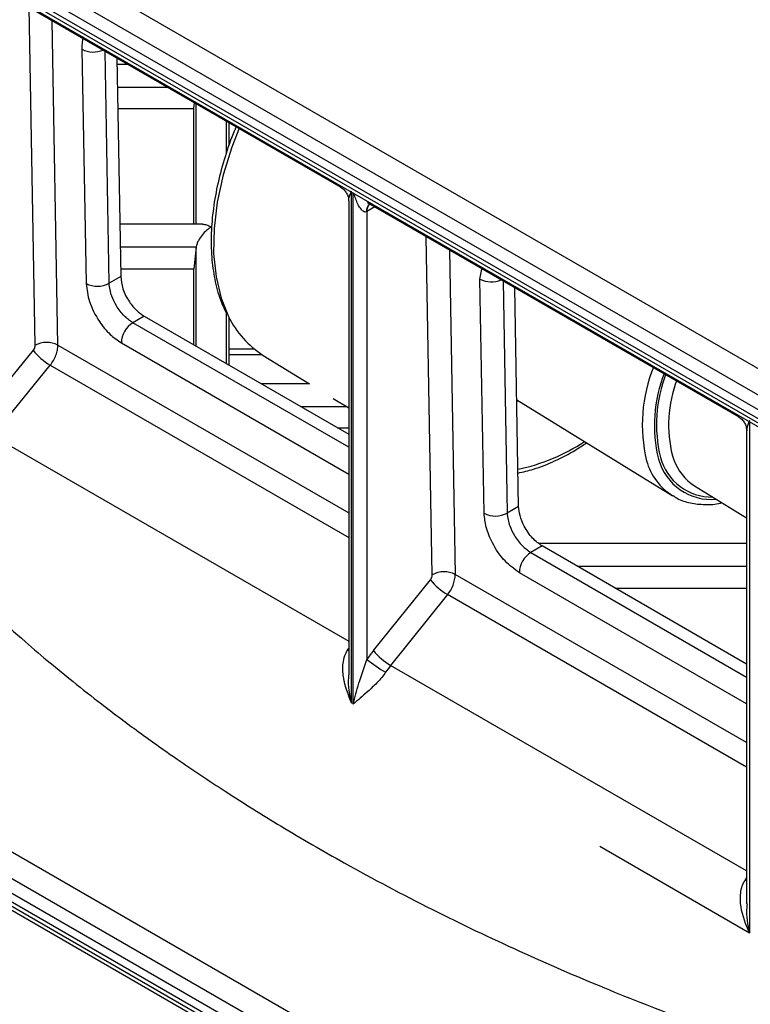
# Model space of a CAD drawing. Header units: millimetres. Extents: x 16 to 503, y 3 to 290.
# Tile 18 of 169: x 91 to 96, y 66 to 73. Entities that reach past the tile are written whole.
import ezdxf

# ---------------------------------------------------------------- set-up
doc = ezdxf.new("R2010")
doc.units = ezdxf.units.MM

msp = doc.modelspace()

# ---------------------------------------------------------------- linework, layer by layer
at = {"color": 7, "linetype": 'Continuous', "lineweight": 25}
for p, q in [((101.9775, 67.166), (84.7894, 77.0885)), ((101.9297, 67.0052), (84.7416, 76.9277)), ((101.8847, 66.9272), (84.6966, 76.8496)), ((101.8688, 66.8735), (84.6806, 76.796)), ((101.8688, 66.8421), (84.6806, 76.7646)), ((84.6966, 76.7294), (101.8847, 66.8069)), ((90.6668, 73.2737), (93.3015, 71.7527)), ((91.0897, 73.0295), (91.1327, 70.6317)), ((91.2952, 70.6332), (91.2539, 72.9347)), ((91.4661, 72.7309), (91.4956, 71.0694)), ((91.6588, 71.0713), (91.6295, 72.7179)), ((91.7128, 72.6698), (91.7404, 71.1184)), ((91.7939, 72.623), (91.7137, 72.623)), ((91.7165, 72.4626), (92.0717, 72.4626)), ((91.7192, 72.311), (92.2588, 72.311)), ((92.2588, 72.311), (92.2636, 72.3518)), ((92.2588, 71.4913), (92.2588, 72.311)), ((92.2769, 71.4913), (92.2769, 72.3441)), ((92.4911, 71.9969), (92.4911, 72.2205)), ((92.5093, 72.0475), (92.5093, 72.21)), ((93.378, 68.0981), (93.378, 71.7177)), ((93.3889, 68.0917), (93.3889, 71.7114)), ((93.3578, 71.6552), (93.3578, 68.2995)), ((93.5439, 71.6127), (93.4868, 71.5803)), ((93.4893, 71.6442), (96.1241, 70.1232)), ((93.5079, 71.6317), (93.51, 71.6323)), ((93.4868, 71.5803), (93.4868, 68.4026)), ((92.3212, 71.4913), (91.7338, 71.4913)), ((93.9505, 69.0042), (93.9079, 71.4026)), ((91.7367, 71.3289), (92.277, 71.3289)), ((92.2769, 71.3284), (92.2588, 71.1733)), ((92.2769, 70.6241), (92.2769, 71.3284)), ((94.0728, 71.3074), (94.1137, 69.0061)), ((91.7394, 71.1733), (92.2588, 71.1733)), ((92.2588, 70.6345), (92.2588, 71.1733)), ((94.2891, 71.1012), (94.3047, 71.1827)), ((91.7404, 71.1184), (91.6588, 71.0713)), ((94.3186, 69.4397), (94.2891, 71.1012)), ((94.4525, 71.0882), (94.4818, 69.4416)), ((94.5634, 69.4887), (94.5358, 71.0401)), ((91.9069, 70.8377), (91.8269, 70.7915)), ((91.9069, 70.8377), (93.3578, 70.0001)), ((92.4911, 70.5004), (92.4911, 70.8566)), ((92.5093, 70.4899), (92.5093, 70.8286)), ((93.3578, 69.9078), (91.8269, 70.7915)), ((91.2952, 70.6332), (93.3578, 69.4425)), ((91.7454, 70.6483), (93.3578, 69.7175)), ((101.9775, 60.6808), (84.7894, 70.6033)), ((91.119, 70.5961), (90.7116, 70.0957)), ((92.5093, 70.6069), (92.6854, 70.6069)), ((92.5093, 70.5674), (92.7396, 70.5674)), ((92.7517, 70.5598), (93.0794, 70.3582)), ((90.8333, 69.9901), (91.2407, 70.4905)), ((91.2407, 70.4905), (93.3578, 69.2683)), ((101.9297, 60.52), (84.7416, 70.4425)), ((101.8847, 60.4419), (84.6966, 70.3644)), ((93.0799, 70.3582), (92.7374, 70.3582)), ((101.8688, 60.3883), (84.6806, 70.3108)), ((101.8688, 60.3569), (84.6806, 70.2794)), ((84.6966, 70.2442), (101.8847, 60.3217)), ((93.0152, 70.1979), (93.34, 70.1979)), ((93.2473, 70.2549), (93.3578, 70.187)), ((94.55, 70.2438), (95.652, 69.5659)), ((94.5628, 70.2359), (94.5501, 70.2363)), ((96.2006, 70.0883), (96.2006, 66.4627)), ((90.8333, 69.9901), (93.3578, 68.5328)), ((93.2777, 70.0463), (93.3578, 70.0463)), ((94.8666, 70.0463), (94.871, 70.0463)), ((96.1803, 70.0258), (96.1803, 66.67)), ((95.7872, 69.6512), (95.8108, 69.6353)), ((95.8108, 69.6353), (96.1803, 69.4079)), ((94.5634, 69.4887), (94.4818, 69.4416)), ((96.1803, 69.2265), (94.7073, 69.2265)), ((94.7299, 69.208), (94.6499, 69.1618)), ((94.6499, 69.1618), (96.1803, 68.2784)), ((96.1803, 68.3707), (94.7299, 69.208)), ((96.1803, 67.813), (94.1137, 69.0061)), ((96.1803, 68.0881), (94.5684, 69.0186)), ((94.979, 69.0642), (96.1803, 69.0642)), ((93.5331, 68.4661), (93.9369, 68.9685)), ((94.0593, 68.8633), (93.6554, 68.3609)), ((96.1803, 67.6389), (94.0593, 68.8633)), ((95.2486, 68.9085), (96.1803, 68.9085)), ((93.3578, 68.4635), (93.3479, 68.4691)), ((96.1803, 66.9033), (93.6554, 68.3609)), ((96.2006, 66.4627), (95.1386, 67.0757)), ((96.1696, 66.8383), (96.1803, 66.854)), ((96.1803, 66.8324), (96.1696, 66.8383))]:
    msp.add_line(p, q, dxfattribs=at)
at = {"color": 7, "linetype": 'Continuous', "lineweight": 25, "flags": 128}
msp.add_lwpolyline([(92.5828, 72.1768), (92.528, 72.0358), (92.4674, 71.8402), (92.4255, 71.6476), (92.4029, 71.4609), (92.4, 71.2831), (92.4169, 71.1169), (92.4533, 70.9651), (92.5051, 70.8368)], dxfattribs=at)
at = {"color": 7, "linetype": 'Continuous', "lineweight": 25}
for centre, radius, start, end in [((91.5464, 72.8885), 0.1769, 243.01985, 293.09654), ((93.5356, 71.5863), 0.053, 119.35463, 188.50775), ((93.5462, 71.5854), 0.0596, 127.68872, 184.88518), ((94.3694, 71.2589), 0.1769, 243.01985, 293.09654), ((91.5754, 71.2243), 0.1743, 242.75826, 298.57862), ((93.1179, 71.134), 0.681, 205.87255, 237.46593), ((91.922, 70.6425), 0.1768, 122.54594, 178.12593), ((91.2154, 70.4779), 0.1745, 62.79068, 118.26345), ((91.4702, 70.878), 0.4504, 218.75593, 239.35785), ((96.5214, 70.0675), 1.0814, 157.5691, 193.64029), ((96.5222, 70.065), 0.9962, 158.11792, 193.97116), ((96.5388, 70.0703), 0.9977, 158.85155, 193.56091), ((96.5353, 70.0679), 0.9083, 159.48772, 193.98739), ((94.273, 71.1025), 1.3804, 281.94601, 303.27157), ((96.0192, 69.9517), 0.3796, 195.80608, 232.33363), ((95.8884, 69.9302), 0.4342, 195.73621, 237.67563), ((95.9308, 69.9266), 0.389, 195.22521, 275.30053), ((95.9339, 69.9328), 0.3775, 194.80983, 271.02937), ((94.3984, 69.5947), 0.1743, 242.75826, 298.57862), ((94.745, 69.0128), 0.1768, 122.54594, 178.12593), ((93.892, 69.006), 0.0586, 320.13294, 358.1602), ((94.0339, 68.8511), 0.1743, 62.75826, 118.57862), ((93.8794, 69.0136), 0.2344, 320.13294, 358.1602), ((94.2801, 69.2441), 0.4401, 218.77055, 239.89559), ((93.8949, 68.1083), 0.6552, 145.05815, 146.59126), ((94.1854, 67.9422), 0.8366, 141.23396, 146.61292), ((93.8762, 68.7417), 0.4401, 218.77055, 239.89559), ((94.1645, 69.2558), 1.0896, 231.54251, 240.01209), ((94.1572, 67.958), 0.6436, 141.23396, 146.61292)]:
    msp.add_arc(centre, radius, start, end, dxfattribs=at)
for points, knots in [([(91.4781, 72.8145), (91.478, 72.8143), (91.4652, 72.7949), (91.4657, 72.7627), (91.4661, 72.7309)], [0, 0, 0, 0, 0.011504, 1, 1, 1, 1]), ([(92.5627, 72.1884), (92.5577, 72.1773), (92.525, 72.105), (92.4793, 71.969), (92.428, 71.7836), (92.3953, 71.6011), (92.3801, 71.4244), (92.3831, 71.2556), (92.4051, 71.0979), (92.4404, 70.962), (92.4766, 70.8867), (92.4924, 70.8538)], [0, 0, 0, 0, 0.022623, 0.148002, 0.273483, 0.399098, 0.524866, 0.650782, 0.776781, 0.90265, 1, 1, 1, 1]), ([(93.3002, 71.7534), (93.3082, 71.748), (93.3246, 71.7368), (93.343, 71.7125), (93.3554, 71.6842), (93.357, 71.6639), (93.3578, 71.6538)], [0, 0, 0, 0, 0.240461, 0.492919, 0.749102, 1, 1, 1, 1]), ([(93.3588, 71.6553), (93.3588, 71.6598), (93.3587, 71.6791), (93.3696, 71.7068), (93.378, 71.728)], [0, 0, 0, 0, 0.231491, 1, 1, 1, 1]), ([(93.4832, 71.5785), (93.4807, 71.5777), (93.4751, 71.576), (93.462, 71.5801), (93.4428, 71.5979), (93.4163, 71.6406), (93.4026, 71.6823), (93.394, 71.7085)], [0, 0, 0, 0, 0.051071, 0.110556, 0.270325, 0.540135, 1, 1, 1, 1]), ([(93.4868, 71.5803), (93.4862, 71.58), (93.485, 71.5793), (93.4838, 71.5787), (93.4832, 71.5785)], [0, 0, 0, 0, 0.56, 1, 1, 1, 1]), ([(92.384, 71.4708), (92.3726, 71.4633), (92.3498, 71.4482), (92.3174, 71.415), (92.2942, 71.3808), (92.2811, 71.3508), (92.2783, 71.336), (92.277, 71.3289)], [0, 0, 0, 0, 0.250213, 0.499781, 0.749344, 0.879808, 1, 1, 1, 1]), ([(92.3212, 71.4907), (92.3307, 71.49), (92.3507, 71.4885), (92.3725, 71.4769), (92.384, 71.4708)], [0, 0, 0, 0, 0.47497, 1, 1, 1, 1]), ([(92.277, 71.3289), (92.277, 71.3288), (92.277, 71.3286), (92.2769, 71.3285), (92.2769, 71.3284)], [0, 0, 0, 0, 0.559999, 1, 1, 1, 1]), ([(91.7404, 71.1184), (91.7438, 71.0903), (91.7507, 71.0318), (91.796, 70.9438), (91.8515, 70.8757), (91.8889, 70.85), (91.9069, 70.8377)], [0, 0, 0, 0, 0.270287, 0.562462, 0.789757, 1, 1, 1, 1]), ([(91.4956, 71.0694), (91.5007, 71.0272), (91.5111, 70.9396), (91.579, 70.8075), (91.6623, 70.7053), (91.7184, 70.6668), (91.7454, 70.6483)], [0, 0, 0, 0, 0.270287, 0.562462, 0.789757, 1, 1, 1, 1]), ([(91.8269, 70.7915), (91.8061, 70.8061), (91.7743, 70.8282), (91.7357, 70.8734), (91.7039, 70.9199), (91.679, 70.9719), (91.6626, 71.0265), (91.6601, 71.0557), (91.6588, 71.0713)], [0, 0, 0, 0, 0.242475, 0.369405, 0.499763, 0.709651, 0.844872, 1, 1, 1, 1]), ([(91.1327, 70.6317), (91.1325, 70.6285), (91.1322, 70.622), (91.1281, 70.6092), (91.1224, 70.601), (91.119, 70.5961)], [0, 0, 0, 0, 0.276389, 0.56277, 1, 1, 1, 1]), ([(96.1228, 70.124), (96.1308, 70.1185), (96.1472, 70.1074), (96.1655, 70.0831), (96.178, 70.0548), (96.1795, 70.0344), (96.1803, 70.0243)], [0, 0, 0, 0, 0.240461, 0.492919, 0.749102, 1, 1, 1, 1]), ([(96.2006, 70.0986), (96.1922, 70.0773), (96.1813, 70.0497), (96.1814, 70.0303), (96.1814, 70.0258)], [0, 0, 0, 0, 0.7684964, 1, 1, 1, 1]), ([(94.5592, 69.7256), (94.5955, 69.7337), (94.681, 69.7528), (94.8188, 69.8091), (94.9449, 69.8722), (95.0194, 69.9229), (95.0442, 69.9398)], [0, 0, 0, 0, 0.228407, 0.5368, 0.846121, 1, 1, 1, 1]), ([(95.6583, 69.5653), (95.6675, 69.5589), (95.7042, 69.5335), (95.7809, 69.5104), (95.8849, 69.4997), (95.9611, 69.5027), (96.0024, 69.5145), (96.0056, 69.5154)], [0, 0, 0, 0, 0.09832, 0.388858, 0.679916, 0.975135, 1, 1, 1, 1]), ([(94.5684, 69.0186), (94.5336, 69.0436), (94.4612, 69.0955), (94.3778, 69.2186), (94.3283, 69.3403), (94.3218, 69.4074), (94.3186, 69.4397)], [0, 0, 0, 0, 0.270236, 0.562396, 0.789716, 1, 1, 1, 1]), ([(94.4818, 69.4416), (94.4831, 69.426), (94.4856, 69.3968), (94.502, 69.3423), (94.5269, 69.2902), (94.5587, 69.2437), (94.5973, 69.1986), (94.6291, 69.1764), (94.6499, 69.1618)], [0, 0, 0, 0, 0.155128, 0.290349, 0.500237, 0.630595, 0.757525, 1, 1, 1, 1]), ([(94.7299, 69.208), (94.7067, 69.2246), (94.6585, 69.2593), (94.6028, 69.3413), (94.5699, 69.4224), (94.5655, 69.4672), (94.5634, 69.4887)], [0, 0, 0, 0, 0.270236, 0.562396, 0.789716, 1, 1, 1, 1]), ([(90.28, 69.283), (90.2828, 69.2798), (90.3743, 69.1737), (90.5653, 68.9891), (90.8239, 68.7407), (91.0464, 68.5429), (91.2342, 68.3831), (91.4139, 68.2361), (91.6156, 68.0774), (91.8605, 67.8936), (92.1519, 67.6864), (92.4936, 67.4579), (92.8876, 67.2116), (93.3742, 66.9293), (93.9364, 66.6318), (94.5536, 66.3368), (95.1562, 66.0769), (95.6922, 65.8635), (96.0342, 65.7443), (96.1759, 65.6949)], [0, 0, 0, 0, 0.002075, 0.069503, 0.126491, 0.17295, 0.208894, 0.241001, 0.280165, 0.326405, 0.379717, 0.440094, 0.50753, 0.581089, 0.679648, 0.772656, 0.860122, 0.942053, 1, 1, 1, 1]), ([(93.3479, 68.4691), (93.3405, 68.4556), (93.3247, 68.4266), (93.3118, 68.3619), (93.3151, 68.2451), (93.3529, 68.1532), (93.378, 68.0921)], [0, 0, 0, 0, 0.117681, 0.25144, 0.501442, 1, 1, 1, 1]), ([(93.3889, 68.0858), (93.4013, 68.1338), (93.426, 68.2295), (93.4666, 68.345), (93.4868, 68.4026)], [0, 0, 0, 0, 0.500642, 1, 1, 1, 1]), ([(93.6199, 68.3121), (93.6108, 68.2995), (93.5915, 68.2726), (93.5477, 68.2256), (93.4711, 68.155), (93.4218, 68.1135), (93.3889, 68.0858)], [0, 0, 0, 0, 0.117677, 0.25144, 0.501442, 1, 1, 1, 1]), ([(93.378, 68.0921), (93.3655, 68.1525), (93.3515, 68.2203), (93.3597, 68.2913), (93.3606, 68.2989)], [0, 0, 0, 0, 0.8925654, 1, 1, 1, 1]), ([(96.2006, 66.4627), (96.1755, 66.5235), (96.1378, 66.615), (96.1343, 66.7313), (96.1468, 66.7959), (96.1623, 66.8248), (96.1696, 66.8383)], [0, 0, 0, 0, 0.498555, 0.748535, 0.882296, 1, 1, 1, 1]), ([(96.1832, 66.6694), (96.1823, 66.6616), (96.1742, 66.5906), (96.1882, 66.5229), (96.2006, 66.4627)], [0, 0, 0, 0, 0.110439, 1, 1, 1, 1])]:
    msp.add_open_spline(points, degree=3, knots=knots, dxfattribs=at)
msp.add_open_spline([(91.2407, 70.4905), (91.2487, 70.5015), (91.2648, 70.5234), (91.2821, 70.5608), (91.2935, 70.5986), (91.2946, 70.6217), (91.2952, 70.6332)], degree=3, dxfattribs=at)

doc.saveas('drawing.dxf')
